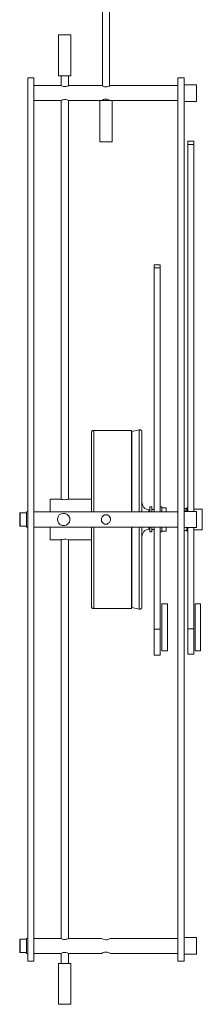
# Model space of a CAD drawing. Header units: inches. Extents: x 14 to 157, y -245 to -15.
# Tile 18 of 19: x 146 to 155, y -108 to -55. Entities that reach past the tile are written whole.
import ezdxf

# ---------------------------------------------------------------- set-up
doc = ezdxf.new("R2010")
doc.units = ezdxf.units.IN
doc.header["$MEASUREMENT"] = 0
doc.layers.add('Capa 1', color=7, linetype='Continuous')

msp = doc.modelspace()

# ---------------------------------------------------------------- linework, layer by layer
at = {"layer": 'Capa 1', "color": 250, "lineweight": 9}
for points in [[(150.078, -50.056), (150.078, -58.68)], [(150.449, -58.68), (150.449, -50.056)], [(147.906, -55.923), (147.809, -55.923), (147.749, -55.923), (147.711, -55.923)], [(147.711, -55.923), (147.711, -58.133)], [(148.375, -55.923), (148.375, -55.923), (148.317, -55.923), (148.239, -55.923), (148.141, -55.923), (148.025, -55.923), (147.906, -55.923)], [(148.375, -58.133), (148.375, -55.923)], [(146.05, -58.25), (146.05, -58.25), (146.05, -58.27), (146.05, -58.347), (146.05, -58.446), (146.05, -58.601), (146.05, -58.778), (146.05, -59.012), (146.05, -59.267), (146.05, -59.56), (146.05, -59.892), (146.05, -60.264), (146.05, -60.675), (146.05, -61.125), (146.05, -61.594), (146.05, -62.101), (146.05, -62.649), (146.05, -63.236), (146.05, -63.843), (146.05, -64.468), (146.05, -65.132), (146.05, -65.837), (146.05, -66.561), (146.05, -67.303), (146.05, -68.066), (146.05, -68.867), (146.05, -69.669), (146.05, -70.51), (146.05, -71.37), (146.05, -72.231), (146.05, -73.131), (146.05, -74.031), (146.05, -74.949), (146.05, -75.868), (146.05, -76.806), (146.05, -77.746), (146.05, -78.704), (146.05, -79.661), (146.05, -80.621), (146.05, -81.597), (146.05, -82.556), (146.05, -83.534), (146.05, -84.492), (146.05, -85.449), (146.05, -86.409), (146.05, -87.347), (146.05, -88.285), (146.05, -89.205), (146.05, -90.124), (146.05, -91.023), (146.05, -91.922), (146.05, -92.783), (146.05, -93.644), (146.05, -94.484), (146.05, -95.286), (146.05, -96.088), (146.05, -96.851), (146.05, -97.594), (146.05, -98.317), (146.05, -99.021), (146.05, -99.685), (146.05, -100.311), (146.05, -100.917), (146.05, -101.504), (146.05, -102.051), (146.05, -102.56), (146.05, -103.029), (146.05, -103.479), (146.05, -103.889), (146.05, -104.262), (146.05, -104.594), (146.05, -104.886), (146.05, -105.142), (146.05, -105.376), (146.05, -105.552), (146.05, -105.708), (146.05, -105.806), (146.05, -105.884), (146.05, -105.904)], [(146.381, -58.25), (146.05, -58.25)], [(146.381, -58.25), (146.381, -58.25), (146.381, -58.27), (146.381, -58.347), (146.381, -58.446), (146.381, -58.601), (146.381, -58.778), (146.381, -59.012), (146.381, -59.267), (146.381, -59.56), (146.381, -59.892), (146.381, -60.264), (146.381, -60.675), (146.381, -61.125), (146.381, -61.594), (146.381, -62.101), (146.381, -62.649), (146.381, -63.236), (146.381, -63.843), (146.381, -64.468), (146.381, -65.132), (146.381, -65.837), (146.381, -66.561), (146.381, -67.303), (146.381, -68.066), (146.381, -68.867), (146.381, -69.669), (146.381, -70.51), (146.381, -71.37), (146.381, -72.231), (146.381, -73.131), (146.381, -74.031), (146.381, -74.949), (146.381, -75.868), (146.381, -76.806), (146.381, -77.746), (146.381, -78.704), (146.381, -79.661), (146.381, -80.621), (146.381, -81.597), (146.381, -82.556), (146.381, -83.534), (146.381, -84.492), (146.381, -85.449), (146.381, -86.409), (146.381, -87.347), (146.381, -88.285), (146.381, -89.205), (146.381, -90.124), (146.381, -91.023), (146.381, -91.922), (146.381, -92.783), (146.381, -93.644), (146.381, -94.484), (146.381, -95.286), (146.381, -96.088), (146.381, -96.851), (146.381, -97.594), (146.381, -98.317), (146.381, -99.021), (146.381, -99.685), (146.381, -100.311), (146.381, -100.917), (146.381, -101.504), (146.381, -102.051), (146.381, -102.56), (146.381, -103.029), (146.381, -103.479), (146.381, -103.889), (146.381, -104.262), (146.381, -104.594), (146.381, -104.886), (146.381, -105.142), (146.381, -105.376), (146.381, -105.552), (146.381, -105.708), (146.381, -105.806), (146.381, -105.884), (146.381, -105.904)], [(147.906, -58.133), (147.809, -58.133), (147.749, -58.133), (147.711, -58.133)], [(147.847, -58.133), (147.847, -58.68)], [(148.375, -58.133), (148.375, -58.133), (148.317, -58.133), (148.239, -58.133), (148.141, -58.133), (148.025, -58.133), (147.906, -58.133)], [(148.239, -58.68), (148.239, -58.133)], [(154.144, -58.25), (154.144, -58.25), (154.144, -58.27), (154.144, -58.347), (154.144, -58.446), (154.144, -58.601), (154.144, -58.778), (154.144, -59.012), (154.144, -59.267), (154.144, -59.56), (154.144, -59.892), (154.144, -60.264), (154.144, -60.675), (154.144, -61.125), (154.144, -61.594), (154.144, -62.101), (154.144, -62.649), (154.144, -63.236), (154.144, -63.843), (154.144, -64.468), (154.144, -65.132), (154.144, -65.837), (154.144, -66.561), (154.144, -67.303), (154.144, -68.066), (154.144, -68.867), (154.144, -69.669), (154.144, -70.51), (154.144, -71.37), (154.144, -72.231), (154.144, -73.131), (154.144, -74.031), (154.144, -74.949), (154.144, -75.868), (154.144, -76.806), (154.144, -77.746), (154.144, -78.704), (154.144, -79.661), (154.144, -80.621), (154.144, -81.597), (154.144, -82.556), (154.144, -83.534), (154.144, -84.492), (154.144, -85.449), (154.144, -86.409), (154.144, -87.347), (154.144, -88.285), (154.144, -89.205), (154.144, -90.124), (154.144, -91.023), (154.144, -91.922), (154.144, -92.783), (154.144, -93.644), (154.144, -94.484), (154.144, -95.286), (154.144, -96.088), (154.144, -96.851), (154.144, -97.594), (154.144, -98.317), (154.144, -99.021), (154.144, -99.685), (154.144, -100.311), (154.144, -100.917), (154.144, -101.504), (154.144, -102.051), (154.144, -102.56), (154.144, -103.029), (154.144, -103.479), (154.144, -103.889), (154.144, -104.262), (154.144, -104.594), (154.144, -104.886), (154.144, -105.142), (154.144, -105.376), (154.144, -105.552), (154.144, -105.708), (154.144, -105.806), (154.144, -105.884), (154.144, -105.904)], [(154.477, -58.25), (154.144, -58.25)], [(154.477, -58.25), (154.477, -58.25), (154.477, -58.27), (154.477, -58.347), (154.477, -58.446), (154.477, -58.601), (154.477, -58.778), (154.477, -59.012), (154.477, -59.267), (154.477, -59.56), (154.477, -59.892), (154.477, -60.264), (154.477, -60.675), (154.477, -61.125), (154.477, -61.594), (154.477, -62.101), (154.477, -62.649), (154.477, -63.236), (154.477, -63.843), (154.477, -64.468), (154.477, -65.132), (154.477, -65.837), (154.477, -66.561), (154.477, -67.303), (154.477, -68.066), (154.477, -68.867), (154.477, -69.669), (154.477, -70.51), (154.477, -71.37), (154.477, -72.231), (154.477, -73.131), (154.477, -74.031), (154.477, -74.949), (154.477, -75.868), (154.477, -76.806), (154.477, -77.746), (154.477, -78.704), (154.477, -79.661), (154.477, -80.621), (154.477, -81.597), (154.477, -82.556), (154.477, -83.534), (154.477, -84.492), (154.477, -85.449), (154.477, -86.409), (154.477, -87.347), (154.477, -88.285), (154.477, -89.205), (154.477, -90.124), (154.477, -91.023), (154.477, -91.922), (154.477, -92.783), (154.477, -93.644), (154.477, -94.484), (154.477, -95.286), (154.477, -96.088), (154.477, -96.851), (154.477, -97.594), (154.477, -98.317), (154.477, -99.021), (154.477, -99.685), (154.477, -100.311), (154.477, -100.917), (154.477, -101.504), (154.477, -102.051), (154.477, -102.56), (154.477, -103.029), (154.477, -103.479), (154.477, -103.889), (154.477, -104.262), (154.477, -104.594), (154.477, -104.886), (154.477, -105.142), (154.477, -105.376), (154.477, -105.552), (154.477, -105.708), (154.477, -105.806), (154.477, -105.884), (154.477, -105.904)], [(147.828, -58.66), (146.381, -58.66)], [(147.828, -58.66), (147.828, -58.66), (147.868, -58.68), (147.927, -58.699), (147.985, -58.72), (148.063, -58.72), (148.122, -58.72), (148.18, -58.699), (148.239, -58.68), (148.258, -58.66)], [(150.019, -58.66), (148.258, -58.66)], [(150.019, -58.66), (150.019, -58.66), (150.057, -58.68), (150.116, -58.699), (150.194, -58.739), (150.252, -58.739), (150.332, -58.739), (150.39, -58.72), (150.449, -58.699), (150.487, -58.66), (150.508, -58.66)], [(154.144, -58.66), (150.508, -58.66)], [(155.141, -58.622), (154.477, -58.622)], [(155.141, -58.66), (155.141, -58.641), (155.141, -58.622)], [(155.141, -59.52), (155.141, -59.52), (155.141, -59.501), (155.141, -59.443), (155.141, -59.344), (155.141, -59.227), (155.141, -59.091), (155.141, -58.973), (155.141, -58.836), (155.141, -58.739), (155.141, -58.66)], [(146.381, -59.481), (147.828, -59.481)], [(148.258, -59.481), (148.258, -59.481), (148.22, -59.462), (148.18, -59.443), (148.103, -59.424), (148.025, -59.424), (147.965, -59.443), (147.906, -59.443), (147.868, -59.462), (147.828, -59.481)], [(147.847, -59.481), (147.847, -80.992)], [(148.239, -80.992), (148.239, -59.481)], [(148.258, -59.481), (149.94, -59.481)], [(149.94, -59.481), (149.94, -59.481), (149.98, -59.481), (150.078, -59.481), (150.175, -59.481), (150.292, -59.481), (150.409, -59.481), (150.487, -59.481), (150.566, -59.481), (150.585, -59.481), (150.604, -59.481)], [(149.94, -59.481), (149.94, -61.71)], [(150.508, -59.481), (150.508, -59.481), (150.468, -59.462), (150.409, -59.443), (150.332, -59.403), (150.273, -59.403), (150.194, -59.403), (150.135, -59.424), (150.078, -59.462), (150.038, -59.481), (150.019, -59.481)], [(150.078, -59.462), (150.078, -59.481)], [(150.449, -59.481), (150.449, -59.462)], [(150.604, -59.481), (154.144, -59.481)], [(150.604, -61.71), (150.604, -59.481)], [(154.477, -59.52), (155.141, -59.52)], [(149.94, -61.71), (149.94, -61.71), (149.98, -61.71), (150.078, -61.71), (150.175, -61.71), (150.292, -61.71), (150.409, -61.71), (150.487, -61.71), (150.566, -61.71), (150.585, -61.71), (150.604, -61.71)], [(154.672, -61.672), (154.672, -61.672), (154.672, -61.691), (154.672, -61.73), (154.672, -61.789), (154.672, -61.848)], [(155.005, -61.672), (154.672, -61.672)], [(154.672, -81.637), (154.672, -61.848)], [(155.005, -61.848), (154.672, -61.848)], [(155.005, -61.672), (155.005, -61.672), (155.005, -61.691), (155.005, -61.73), (155.005, -61.789), (155.005, -61.848)], [(155.005, -81.637), (155.005, -61.848)], [(152.854, -68.339), (152.854, -68.339), (152.854, -68.379), (152.854, -68.438), (152.854, -68.496)], [(153.187, -68.339), (152.854, -68.339)], [(152.854, -81.656), (152.854, -68.496)], [(153.187, -68.496), (152.854, -68.496)], [(153.187, -68.339), (153.187, -68.339), (153.187, -68.379), (153.187, -68.438), (153.187, -68.496)], [(153.187, -81.656), (153.187, -68.496)], [(149.607, -77.276), (149.569, -77.276), (149.548, -77.276), (149.53, -77.296), (149.511, -77.315), (149.511, -77.335), (149.492, -77.355), (149.492, -77.374), (149.492, -77.393)], [(149.492, -81.656), (149.492, -81.5), (149.492, -81.069), (149.492, -80.66), (149.492, -80.268), (149.492, -79.877), (149.492, -79.504), (149.492, -79.153), (149.492, -78.84), (149.492, -78.547), (149.492, -78.273), (149.492, -78.039), (149.492, -77.843), (149.492, -77.667), (149.492, -77.55), (149.492, -77.451), (149.492, -77.393)], [(149.607, -81.656), (149.607, -81.48), (149.607, -81.05), (149.607, -80.621), (149.607, -80.209), (149.607, -79.818), (149.607, -79.447), (149.607, -79.095), (149.607, -78.763), (149.607, -78.469), (149.607, -78.195), (149.607, -77.941), (149.607, -77.746), (149.607, -77.569), (149.607, -77.432), (149.607, -77.355), (149.607, -77.296), (149.607, -77.276)], [(151.641, -77.276), (149.607, -77.276)], [(151.641, -81.656), (151.641, -81.48), (151.641, -81.05), (151.641, -80.621), (151.641, -80.209), (151.641, -79.818), (151.641, -79.447), (151.641, -79.095), (151.641, -78.763), (151.641, -78.469), (151.641, -78.195), (151.641, -77.941), (151.641, -77.746), (151.641, -77.569), (151.641, -77.432), (151.641, -77.355), (151.641, -77.296), (151.641, -77.276)], [(151.641, -77.296), (151.641, -77.276)], [(151.641, -77.296), (151.641, -77.296), (151.641, -77.355), (151.641, -77.451), (151.641, -77.59), (151.641, -77.746), (151.641, -77.96), (151.641, -78.195), (151.641, -78.469), (151.641, -78.763), (151.641, -79.095), (151.641, -79.447), (151.641, -79.818), (151.641, -80.229), (151.641, -80.64), (151.641, -81.05), (151.641, -81.48), (151.641, -81.656)], [(152.052, -77.238), (151.66, -77.335)], [(151.66, -77.335), (151.66, -77.335), (151.66, -77.374), (151.66, -77.451), (151.66, -77.55), (151.66, -77.706), (151.66, -77.883), (151.66, -78.097), (151.66, -78.352), (151.66, -78.626), (151.66, -78.939), (151.66, -79.271), (151.66, -79.643), (151.66, -80.013), (151.66, -80.405), (151.66, -80.816), (151.66, -81.245), (151.66, -81.656)], [(152.052, -80.581), (152.052, -80.17), (152.052, -79.779), (152.052, -79.408), (152.052, -79.056), (152.052, -78.723), (152.052, -78.43), (152.052, -78.156), (152.052, -77.922), (152.052, -77.706), (152.052, -77.55), (152.052, -77.414), (152.052, -77.315), (152.052, -77.257), (152.052, -77.238)], [(152.19, -77.335), (152.19, -77.315), (152.19, -77.296), (152.171, -77.276), (152.15, -77.257), (152.129, -77.238), (152.112, -77.238), (152.072, -77.238), (152.052, -77.238)], [(152.19, -77.335), (152.19, -77.355), (152.19, -77.374), (152.19, -77.451), (152.19, -77.55), (152.19, -77.706), (152.19, -77.883), (152.19, -78.097), (152.19, -78.352), (152.19, -78.626), (152.19, -78.939), (152.19, -79.271), (152.19, -79.643), (152.19, -80.013), (152.19, -80.405), (152.19, -80.816), (152.19, -81.245), (152.19, -81.656)], [(152.052, -81.656), (152.052, -81.422), (152.052, -80.992), (152.052, -80.581)], [(147.261, -80.972), (147.261, -80.992), (147.261, -81.05), (147.261, -81.149), (147.261, -81.266), (147.261, -81.442), (147.261, -81.618), (147.261, -81.656)], [(147.77, -80.972), (147.261, -80.972)], [(147.77, -80.972), (147.77, -80.972), (147.809, -80.972), (147.868, -80.992), (147.946, -80.992), (148.044, -81.011), (148.122, -80.992), (148.199, -80.992), (148.279, -80.972), (148.317, -80.972)], [(149.492, -80.972), (148.317, -80.972)], [(152.579, -81.559), (152.502, -81.539), (152.443, -81.519), (152.366, -81.48), (152.307, -81.422), (152.267, -81.363), (152.228, -81.285), (152.208, -81.207), (152.19, -81.128)], [(145.638, -81.715), (145.638, -81.715), (145.619, -81.715), (145.619, -81.735)], [(145.619, -82.067), (145.619, -81.97), (145.619, -81.871), (145.619, -81.794), (145.619, -81.754), (145.619, -81.735)], [(145.638, -81.715), (145.638, -81.735), (145.638, -81.774), (145.638, -81.852), (145.638, -81.97), (145.638, -82.067)], [(145.989, -81.715), (145.638, -81.715)], [(145.989, -82.498), (145.989, -82.478), (145.989, -82.419), (145.989, -82.322), (145.989, -82.204), (145.989, -82.067), (145.989, -81.95), (145.989, -81.832), (145.989, -81.735), (145.989, -81.676), (145.989, -81.656)], [(146.05, -81.656), (145.989, -81.656)], [(154.144, -81.656), (146.381, -81.656)], [(148.258, -81.89), (148.317, -81.989), (148.317, -82.106), (148.298, -82.223), (148.22, -82.302), (148.122, -82.38), (148.025, -82.399), (147.906, -82.399), (147.789, -82.341), (147.711, -82.263), (147.672, -82.165), (147.653, -82.047), (147.692, -81.93), (147.749, -81.832), (147.847, -81.774), (147.965, -81.754), (148.063, -81.754), (148.18, -81.813), (148.258, -81.89)], [(152.579, -81.656), (152.579, -81.597), (152.579, -81.559)], [(152.638, -81.597), (152.638, -81.597), (152.619, -81.578), (152.619, -81.559), (152.598, -81.559), (152.579, -81.559)], [(152.638, -81.656), (152.638, -81.597), (152.638, -81.5), (152.638, -81.442), (152.638, -81.402)], [(152.737, -81.402), (152.638, -81.402)], [(152.737, -81.656), (152.737, -81.597), (152.737, -81.5), (152.737, -81.442), (152.737, -81.402)], [(152.854, -81.539), (152.737, -81.539)], [(153.283, -81.402), (153.187, -81.402)], [(153.283, -81.656), (153.283, -81.637), (153.283, -81.519), (153.283, -81.461), (153.283, -81.422), (153.283, -81.402)], [(153.518, -81.442), (153.283, -81.442)], [(153.518, -81.442), (153.518, -81.656)], [(154.632, -81.48), (154.477, -81.48)], [(154.632, -81.578), (154.477, -81.578)], [(155.141, -81.637), (154.477, -81.637)], [(154.632, -81.461), (154.632, -81.442)], [(154.672, -81.442), (154.632, -81.442)], [(154.632, -81.637), (154.632, -81.618), (154.632, -81.519), (154.632, -81.461)], [(154.632, -81.578), (154.632, -81.578)], [(154.632, -81.578), (154.632, -81.597)], [(155.455, -81.519), (155.005, -81.519)], [(155.141, -82.517), (155.141, -82.517), (155.141, -82.498), (155.141, -82.419), (155.141, -82.341), (155.141, -82.223), (155.141, -82.087), (155.141, -81.95), (155.141, -81.832), (155.141, -81.735), (155.141, -81.676), (155.141, -81.637)], [(155.455, -81.519), (155.455, -81.539), (155.455, -81.597), (155.455, -81.695), (155.455, -81.813), (155.455, -81.95), (155.455, -82.106), (155.455, -82.242), (155.455, -82.38)], [(145.619, -82.399), (145.619, -82.399), (145.619, -82.36), (145.619, -82.282), (145.619, -82.184), (145.619, -82.067)], [(145.638, -82.067), (145.638, -82.184), (145.638, -82.302), (145.638, -82.38), (145.638, -82.419), (145.638, -82.439)], [(150.273, -81.832), (150.194, -81.832), (150.116, -81.871), (150.057, -81.93), (150.019, -82.008), (150.019, -82.087), (150.019, -82.165), (150.057, -82.223), (150.116, -82.282), (150.194, -82.322), (150.252, -82.322), (150.332, -82.322), (150.39, -82.282), (150.449, -82.242), (150.487, -82.165), (150.508, -82.087), (150.508, -82.008), (150.468, -81.95), (150.43, -81.89), (150.352, -81.832), (150.273, -81.832)], [(145.619, -82.399), (145.619, -82.419), (145.638, -82.439)], [(145.638, -82.439), (145.989, -82.439)], [(145.989, -82.498), (146.05, -82.498)], [(146.381, -82.498), (154.144, -82.498)], [(147.261, -82.498), (147.261, -82.634), (147.261, -82.81), (147.261, -82.947), (147.261, -83.065), (147.261, -83.143), (147.261, -83.182)], [(149.492, -86.76), (149.492, -86.76), (149.492, -86.721), (149.492, -86.643), (149.492, -86.506), (149.492, -86.35), (149.492, -86.174), (149.492, -85.939), (149.492, -85.685), (149.492, -85.392), (149.492, -85.078), (149.492, -84.746), (149.492, -84.375), (149.492, -84.003), (149.492, -83.592), (149.492, -83.182), (149.492, -82.772), (149.492, -82.498)], [(149.607, -86.878), (149.607, -86.878), (149.607, -86.819), (149.607, -86.741), (149.607, -86.623), (149.607, -86.467), (149.607, -86.271), (149.607, -86.037), (149.607, -85.763), (149.607, -85.47), (149.607, -85.157), (149.607, -84.804), (149.607, -84.433), (149.607, -84.042), (149.607, -83.631), (149.607, -83.22), (149.607, -82.791), (149.607, -82.498)], [(151.641, -86.878), (151.641, -86.878), (151.641, -86.819), (151.641, -86.741), (151.641, -86.623), (151.641, -86.467), (151.641, -86.271), (151.641, -86.037), (151.641, -85.763), (151.641, -85.47), (151.641, -85.157), (151.641, -84.804), (151.641, -84.433), (151.641, -84.042), (151.641, -83.631), (151.641, -83.22), (151.641, -82.791), (151.641, -82.498)], [(151.641, -82.498), (151.641, -82.791), (151.641, -83.22), (151.641, -83.631), (151.641, -84.042), (151.641, -84.433), (151.641, -84.804), (151.641, -85.137), (151.641, -85.47), (151.641, -85.763), (151.641, -86.017), (151.641, -86.251), (151.641, -86.447), (151.641, -86.603), (151.641, -86.721), (151.641, -86.819), (151.641, -86.859)], [(151.66, -82.498), (151.66, -82.536), (151.66, -82.947), (151.66, -83.377), (151.66, -83.788), (151.66, -84.179), (151.66, -84.55), (151.66, -84.902), (151.66, -85.235), (151.66, -85.548), (151.66, -85.822), (151.66, -86.076), (151.66, -86.29), (151.66, -86.467), (151.66, -86.603), (151.66, -86.721), (151.66, -86.779), (151.66, -86.819)], [(152.052, -86.916), (152.052, -86.916), (152.052, -86.897), (152.052, -86.838), (152.052, -86.741), (152.052, -86.603), (152.052, -86.427), (152.052, -86.232), (152.052, -85.997), (152.052, -85.724), (152.052, -85.411), (152.052, -85.098), (152.052, -84.746), (152.052, -84.375), (152.052, -83.983), (152.052, -83.572), (152.052, -83.143), (152.052, -82.732), (152.052, -82.498)], [(152.19, -82.498), (152.19, -82.536), (152.19, -82.947), (152.19, -83.377), (152.19, -83.788), (152.19, -84.179), (152.19, -84.55), (152.19, -84.902), (152.19, -85.235), (152.19, -85.548), (152.19, -85.822), (152.19, -86.076), (152.19, -86.29), (152.19, -86.467), (152.19, -86.603), (152.19, -86.721), (152.19, -86.779), (152.19, -86.819)], [(152.19, -83.025), (152.208, -82.947), (152.228, -82.868), (152.267, -82.791), (152.307, -82.732), (152.366, -82.674), (152.443, -82.634), (152.502, -82.615), (152.579, -82.595)], [(152.579, -82.595), (152.579, -82.595), (152.579, -82.536), (152.579, -82.498)], [(152.579, -82.595), (152.598, -82.595), (152.619, -82.595), (152.619, -82.575), (152.638, -82.556)], [(152.638, -82.751), (152.638, -82.732), (152.638, -82.692), (152.638, -82.615), (152.638, -82.498)], [(152.638, -82.751), (152.737, -82.751)], [(152.737, -82.751), (152.737, -82.732), (152.737, -82.692), (152.737, -82.615), (152.737, -82.498)], [(152.737, -82.615), (152.854, -82.615)], [(152.854, -87.992), (152.854, -82.498)], [(153.187, -87.992), (153.187, -82.498)], [(153.187, -82.751), (153.283, -82.751)], [(153.283, -82.751), (153.283, -82.732), (153.283, -82.712), (153.283, -82.654), (153.283, -82.556), (153.283, -82.498)], [(153.518, -82.712), (153.283, -82.712)], [(153.518, -82.498), (153.518, -82.712)], [(154.477, -82.517), (155.141, -82.517)], [(154.632, -82.674), (154.477, -82.674)], [(154.632, -82.712), (154.632, -82.712), (154.632, -82.674), (154.632, -82.595), (154.632, -82.517)], [(154.632, -82.674), (154.632, -82.674)], [(154.632, -82.712), (154.672, -82.712)], [(154.672, -87.972), (154.672, -82.517)], [(155.005, -87.972), (155.005, -82.517)], [(155.005, -82.634), (155.455, -82.634)], [(155.455, -82.38), (155.455, -82.498), (155.455, -82.575), (155.455, -82.615), (155.455, -82.634)], [(147.261, -83.182), (147.77, -83.182)], [(148.317, -83.182), (148.317, -83.182), (148.258, -83.182), (148.199, -83.162), (148.103, -83.143), (148.025, -83.143), (147.927, -83.162), (147.847, -83.162), (147.809, -83.182), (147.77, -83.182)], [(147.847, -83.162), (147.847, -104.673)], [(148.239, -104.673), (148.239, -83.162)], [(148.317, -83.182), (149.492, -83.182)], [(149.492, -86.76), (149.492, -86.779), (149.492, -86.8), (149.511, -86.819), (149.511, -86.838), (149.53, -86.859), (149.548, -86.878), (149.569, -86.878), (149.607, -86.878)], [(149.607, -86.878), (151.641, -86.878)], [(151.641, -86.878), (151.641, -86.878), (151.641, -86.859)], [(151.66, -86.819), (152.052, -86.916)], [(152.052, -86.916), (152.072, -86.916), (152.112, -86.916), (152.129, -86.916), (152.15, -86.897), (152.171, -86.878), (152.19, -86.859), (152.19, -86.838), (152.19, -86.819)], [(153.573, -89.167), (153.27, -89.167), (153.27, -86.628), (153.573, -86.628), (153.573, -89.167)], [(155.367, -89.167), (155.064, -89.167), (155.064, -86.628), (155.367, -86.628), (155.367, -89.167)], [(152.854, -87.992), (152.854, -88.246), (152.854, -88.48), (152.854, -88.696), (152.854, -88.891), (152.854, -89.067), (152.854, -89.205), (152.854, -89.302), (152.854, -89.381), (152.854, -89.4)], [(153.187, -87.992), (152.854, -87.992)], [(153.187, -87.992), (153.187, -88.246), (153.187, -88.48), (153.187, -88.696), (153.187, -88.891), (153.187, -89.067), (153.187, -89.205), (153.187, -89.302), (153.187, -89.381), (153.187, -89.4)], [(154.672, -87.972), (154.672, -88.208), (154.672, -88.442), (154.672, -88.657), (154.672, -88.853), (154.672, -89.028), (154.672, -89.165), (154.672, -89.264), (154.672, -89.322), (154.672, -89.341)], [(155.005, -87.972), (154.672, -87.972)], [(155.005, -87.972), (155.005, -88.208), (155.005, -88.442), (155.005, -88.657), (155.005, -88.853), (155.005, -89.028), (155.005, -89.165), (155.005, -89.264), (155.005, -89.322), (155.005, -89.341)], [(152.854, -89.4), (153.187, -89.4)], [(154.672, -89.341), (155.005, -89.341)], [(155.141, -104.633), (154.477, -104.633)], [(155.141, -105.532), (155.141, -105.513), (155.141, -105.475), (155.141, -105.395), (155.141, -105.279), (155.141, -105.161), (155.141, -105.024), (155.141, -104.886), (155.141, -104.79), (155.141, -104.691), (155.141, -104.653), (155.141, -104.633)], [(145.638, -104.711), (145.638, -104.711), (145.638, -104.73), (145.619, -104.73), (145.619, -104.75)], [(145.619, -105.083), (145.619, -104.966), (145.619, -104.868), (145.619, -104.79), (145.619, -104.75)], [(145.619, -105.414), (145.619, -105.414), (145.619, -105.376), (145.619, -105.298), (145.619, -105.2), (145.619, -105.083)], [(145.638, -104.711), (145.638, -104.73), (145.638, -104.769), (145.638, -104.868), (145.638, -104.966), (145.638, -105.083)], [(145.989, -104.711), (145.638, -104.711)], [(145.638, -105.083), (145.638, -105.2), (145.638, -105.298), (145.638, -105.376), (145.638, -105.435)], [(145.989, -104.673), (145.989, -104.691), (145.989, -104.75), (145.989, -104.828), (145.989, -104.945), (145.989, -105.083), (145.989, -105.2), (145.989, -105.318), (145.989, -105.414), (145.989, -105.475), (145.989, -105.494)], [(146.05, -104.673), (145.989, -104.673)], [(147.828, -104.673), (146.381, -104.673)], [(147.828, -104.673), (147.828, -104.673), (147.868, -104.691), (147.927, -104.711), (147.985, -104.73), (148.063, -104.73), (148.122, -104.711), (148.18, -104.711), (148.239, -104.673), (148.258, -104.673)], [(150.019, -104.673), (148.258, -104.673)], [(150.019, -104.673), (150.019, -104.673), (150.057, -104.691), (150.116, -104.711), (150.194, -104.73), (150.252, -104.75), (150.332, -104.75), (150.39, -104.73), (150.449, -104.691), (150.487, -104.673), (150.508, -104.673)], [(154.144, -104.673), (150.508, -104.673)], [(145.619, -105.414), (145.619, -105.414), (145.619, -105.435), (145.638, -105.435)], [(145.638, -105.435), (145.989, -105.435)], [(145.989, -105.494), (146.05, -105.494)], [(146.381, -105.494), (147.828, -105.494)], [(148.258, -105.494), (148.258, -105.494), (148.22, -105.475), (148.18, -105.454), (148.103, -105.435), (148.025, -105.435), (147.965, -105.435), (147.906, -105.454), (147.868, -105.475), (147.828, -105.494)], [(147.847, -105.475), (147.847, -106.022)], [(148.239, -106.022), (148.239, -105.475)], [(148.258, -105.494), (150.019, -105.494)], [(150.508, -105.494), (150.508, -105.494), (150.468, -105.475), (150.409, -105.435), (150.332, -105.414), (150.273, -105.414), (150.194, -105.414), (150.135, -105.435), (150.078, -105.454), (150.038, -105.494), (150.019, -105.494)], [(150.508, -105.494), (154.144, -105.494)], [(154.477, -105.532), (155.141, -105.532)], [(146.05, -105.904), (146.381, -105.904)], [(147.711, -106.022), (147.711, -106.022), (147.749, -106.022), (147.828, -106.022), (147.927, -106.022), (148.044, -106.022), (148.161, -106.022), (148.258, -106.022), (148.338, -106.022), (148.375, -106.022)], [(147.711, -106.022), (147.711, -108.231)], [(148.375, -108.231), (148.375, -106.022)], [(154.144, -105.904), (154.477, -105.904)], [(147.711, -108.231), (147.711, -108.231), (147.749, -108.231), (147.828, -108.231), (147.927, -108.231), (148.044, -108.231), (148.161, -108.231), (148.258, -108.231), (148.338, -108.231), (148.375, -108.231)]]:
    msp.add_lwpolyline(points, dxfattribs=at)

doc.saveas('drawing.dxf')
